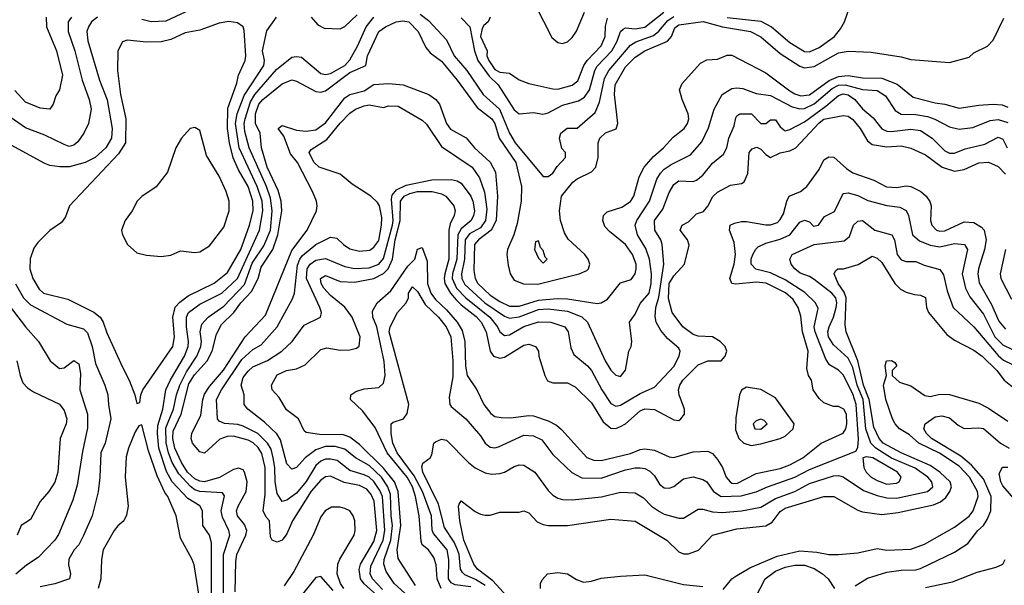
# Model space of a CAD drawing. Header units: inches. Extents: x 1793402 to 1900366, y 320852 to 470679.
# Tile 215 of 256: x 1820786 to 1824856, y 401863 to 404199. Entities that reach past the tile are written whole.
import ezdxf

# ---------------------------------------------------------------- set-up
doc = ezdxf.new("R2010")
doc.units = ezdxf.units.IN
doc.header["$MEASUREMENT"] = 0
doc.layers.add('B8420', color=7, linetype='Continuous')

msp = doc.modelspace()

# ---------------------------------------------------------------- linework, layer by layer
at = {"layer": 'B8420', "color": 4}
for points, elevation in [([(1822882.8, 404330), (1822985.7, 404125.7), (1823010, 404104.9), (1823030, 404100.5), (1823050, 404108), (1823070, 404125.5), (1823087.7, 404152.3), (1823121, 404230)], 344), ([(1821511.3, 404250), (1821390, 404193.6), (1821329.7, 404189.7), (1821290, 404199.6)], 332), ([(1822441.4, 404221.4), (1822476.1, 404196.1), (1822550, 404116.3), (1822581.1, 404050), (1822634.4, 403990), (1822702, 403890), (1822769.3, 403829.3), (1822810.2, 403730), (1822833.4, 403690), (1822950, 403551.3), (1822970, 403551.3), (1822990, 403566), (1823007.2, 403592.8), (1823042, 403630), (1823042, 403650), (1823027.3, 403667.3), (1823017.2, 403710), (1823022, 403730), (1823049.4, 403750.6), (1823090, 403751.3), (1823164.2, 403815.8), (1823182, 403858), (1823203.1, 403956.9), (1823221.3, 403990), (1823310, 404094), (1823332.9, 404107.1), (1823405.6, 404134.4), (1823427.7, 404152.3), (1823464.7, 404195.3), (1823490, 404213)], 328), ([(1822610, 404207.3), (1822646.8, 404170), (1822666.4, 404070), (1822678.9, 404030), (1822725.9, 403965.9), (1822763, 403930), (1822830, 403826.8), (1822850, 403810.8), (1822910, 403816.3), (1822948.7, 403808.7), (1822970, 403814.9), (1823030, 403846.7), (1823096, 403864), (1823120.4, 403879.6), (1823141.1, 403910), (1823163.1, 403990), (1823172.5, 404007.5), (1823233.7, 404070), (1823255.1, 404110), (1823270, 404150.8), (1823280.1, 404159.9), (1823290, 404165.5), (1823330, 404161.7), (1823370, 404169), (1823448.2, 404230)], 332), ([(1823710, 404208.1), (1823850, 404193.1), (1823893, 404170), (1823970, 404104.4), (1824030, 404068.2), (1824050, 404066.4), (1824090, 404084.4), (1824154, 404130), (1824178.6, 404161.4), (1824195.3, 404190), (1824215.3, 404250)], 328), ([(1821000.5, 404210), (1820986, 404190), (1820986.7, 404150), (1821013.7, 404070), (1821044.4, 403950), (1821073, 403870), (1821080.5, 403830), (1821070.7, 403770), (1821050.8, 403730), (1821025.8, 403694.2), (1821010, 403681.2), (1820990, 403676), (1820970, 403683.7), (1820890, 403721.6), (1820810, 403752.3), (1820750, 403794.5)], 328), ([(1821107.3, 404210), (1821082, 404190), (1821070.5, 404170), (1821063.8, 404150), (1821067.9, 404112.1), (1821115.8, 403950), (1821147.7, 403867.7), (1821168.5, 403750), (1821164.9, 403710), (1821141.6, 403670), (1821097.3, 403630), (1821056, 403610), (1820991.9, 403591.9), (1820952, 403592), (1820910, 403597.2), (1820890, 403605.2), (1820750, 403680.9)], 332), ([(1820895.5, 404210), (1820897.1, 404170), (1820938, 404070), (1820962, 403970), (1820950.6, 403909.4), (1820935.3, 403884.7), (1820924.7, 403850), (1820910.7, 403829.3), (1820870, 403834), (1820810, 403858), (1820766.2, 403906.2)], 324), ([(1821578.5, 401810), (1821578.3, 402038.3), (1821569.7, 402069.7), (1821542.9, 402110), (1821541.6, 402170), (1821531, 402191), (1821481.2, 402221.2), (1821415.4, 402290), (1821392.9, 402332.9), (1821360.7, 402430), (1821355, 402490), (1821357.3, 402522.7), (1821377.3, 402590), (1821389.7, 402670), (1821408.9, 402711.1), (1821466.9, 402810), (1821482.3, 402850), (1821483.5, 402870), (1821475.1, 402930), (1821475.8, 402970), (1821483.6, 402990), (1821530, 403023.7), (1821621.6, 403070), (1821685.4, 403130), (1821777.3, 403330), (1821790.8, 403410), (1821787.9, 403450), (1821767.1, 403510), (1821692.7, 403670), (1821678.2, 403770), (1821684.1, 403810), (1821713.3, 403886.7), (1821795.1, 404010), (1821797, 404030), (1821789.6, 404070), (1821807.1, 404152.9), (1821846.6, 404210)], 332), ([(1821628.3, 401830), (1821628.5, 401990), (1821654, 402070), (1821649.6, 402090), (1821624.2, 402144.2), (1821618.7, 402170), (1821632.9, 402232.9), (1821624.7, 402244.7), (1821530, 402250.9), (1821510, 402258), (1821491.2, 402271.2), (1821443.1, 402323.1), (1821416.5, 402370), (1821401.1, 402410), (1821391.2, 402451.2), (1821390, 402514), (1821421.2, 402590), (1821433.6, 402650), (1821447.6, 402690), (1821475.2, 402744.8), (1821517.7, 402810), (1821535.1, 402850), (1821536.9, 402870), (1821531.3, 402910), (1821538.3, 402941.7), (1821564.5, 402970), (1821630, 403015.3), (1821714.9, 403105.1), (1821746.9, 403193.1), (1821794.9, 403265.1), (1821822.8, 403330), (1821829.8, 403410), (1821822, 403462), (1821805.8, 403510), (1821734.8, 403670), (1821716.8, 403736.8), (1821713.8, 403770), (1821717.4, 403790), (1821739.9, 403860.1), (1821758, 403890), (1821846.6, 403993.4), (1821910, 404043.8), (1821930, 404047.7), (1821950, 404044), (1822030, 403977.3), (1822050, 403973.4), (1822070, 403977.1), (1822129.4, 404010), (1822150, 404033.4), (1822182, 404090), (1822218.3, 404170), (1822249.8, 404210.2)], 328), ([(1821675.8, 401835.8), (1821678.6, 401961.4), (1821683, 401990), (1821721, 402070), (1821724, 402090), (1821714.3, 402114.3), (1821686.3, 402150), (1821682, 402170), (1821688.2, 402190), (1821722.3, 402250), (1821725.4, 402290), (1821715.6, 402330), (1821710, 402339.3), (1821690, 402347), (1821670, 402340.7), (1821611.2, 402308.8), (1821550, 402290.9), (1821530, 402293.1), (1821510, 402303.1), (1821479.8, 402330), (1821454.8, 402370), (1821426.8, 402430), (1821418.7, 402470), (1821420.5, 402499.5), (1821452.7, 402570), (1821484.8, 402695.2), (1821508.1, 402731.9), (1821560.4, 402790), (1821581, 402830), (1821599.5, 402900.5), (1821619.8, 402940.2), (1821670.6, 402989.4), (1821699.7, 403030), (1821743.9, 403076.1), (1821772, 403130), (1821783.3, 403176.7), (1821831.7, 403250), (1821852.3, 403310), (1821869.8, 403410), (1821866.4, 403450), (1821853.8, 403493.8), (1821808, 403590), (1821785.1, 403670), (1821780.3, 403730), (1821759.8, 403770), (1821759.8, 403810), (1821774.8, 403850), (1821791.3, 403870), (1821870, 403934.9), (1821910, 403950.5), (1821930, 403944.9), (1822010, 403903.1), (1822030, 403900.3), (1822050, 403906), (1822150, 403981), (1822217.2, 404010), (1822223.6, 404050), (1822270, 404150.4), (1822297.2, 404170), (1822342, 404190), (1822370, 404194.3), (1822394, 404190), (1822433, 404150), (1822464, 404084), (1822482.8, 404062.8), (1822530, 404027.3), (1822594, 403950), (1822677.1, 403837.1), (1822737, 403790), (1822750.2, 403770), (1822767.2, 403710), (1822836.9, 403610), (1822859.5, 403510), (1822858.3, 403450), (1822842.4, 403357.6), (1822828.9, 403310), (1822802.4, 403250), (1822799.3, 403230), (1822805.1, 403185.1), (1822812.7, 403150), (1822830, 403123.8), (1822867.9, 403107.9), (1822926.9, 403106.9), (1823098, 403150), (1823130, 403162.8), (1823137.2, 403170), (1823142.7, 403190), (1823136, 403210), (1823121.2, 403230), (1823053.1, 403293.1), (1823038.3, 403318.3), (1823021.6, 403370), (1823017.6, 403410), (1823025.1, 403470), (1823072.1, 403527.9), (1823090, 403541.3), (1823149.7, 403570.3), (1823167.6, 403590), (1823176.9, 403630), (1823177, 403690), (1823183.7, 403710), (1823207.7, 403732.3), (1823251.9, 403748.1), (1823258, 403770), (1823244, 403890), (1823247.1, 403930), (1823290, 404004.4), (1823330, 404044.2), (1823369.8, 404070.2), (1823463.5, 404110), (1823479.8, 404130), (1823494.4, 404165.6), (1823510, 404178.5), (1823611.3, 404191.3), (1823691, 404170), (1823806.8, 404150), (1823850, 404128.5), (1823930, 404059.5), (1824010, 404007.2), (1824030, 404000.3), (1824070, 404006), (1824170, 404062.3), (1824210, 404068.9), (1824305.5, 404065.5), (1824430, 404046.4), (1824470, 404034.9), (1824630, 404022.8), (1824710, 404044.7), (1824730, 404062), (1824786, 404090), (1824810, 404114), (1824854.6, 404205.4)], 324), ([(1821990.3, 404210.3), (1822018, 404178), (1822044.5, 404164.5), (1822110, 404162), (1822130, 404171), (1822180.4, 404219.6)], 332), ([(1822730.3, 404209.7), (1822721.6, 404190), (1822704.2, 404175.8), (1822697.2, 404162.8), (1822690.2, 404130), (1822718.3, 404070), (1822717.3, 404050), (1822725.2, 404030), (1822750, 403994), (1822770, 403982.8), (1822810, 403978), (1822850.4, 403950.4), (1822890, 403935.5), (1822990, 403913), (1823010, 403912.7), (1823070, 403928.5), (1823093.3, 403946.7), (1823117.7, 404010), (1823131.1, 404030), (1823190, 404090.6), (1823206.6, 404130), (1823207.2, 404172.8), (1823214.9, 404205.1)], 336), ([(1822262.1, 401822.1), (1822210, 401869.7), (1822194.8, 401890), (1822188.7, 401928.7), (1822195.1, 401950), (1822250, 402044.4), (1822262, 402090), (1822251.6, 402210), (1822238.5, 402238.5), (1822220.3, 402260.3), (1822190, 402275.6), (1822127, 402287), (1822070, 402313.6), (1822050, 402311.6), (1822030, 402297.6), (1821990, 402251.2), (1821913.4, 402130), (1821890, 402076), (1821870, 402049.6), (1821850, 402040.9), (1821830, 402049.2), (1821823.1, 402063.1), (1821819, 402130), (1821804.1, 402144.1), (1821792.8, 402170), (1821800.8, 402239.2), (1821800.7, 402350), (1821787.3, 402407.3), (1821772, 402432), (1821751.3, 402451.3), (1821730, 402462.4), (1821670, 402479.2), (1821643, 402477), (1821613.6, 402466.4), (1821550, 402409.5), (1821530, 402414.5), (1821500.5, 402450), (1821494.3, 402470), (1821497.4, 402490), (1821534.8, 402565.2), (1821542.4, 402630), (1821550, 402652.7), (1821570, 402683.7), (1821627.7, 402752.3), (1821717.6, 402890), (1821801.3, 402978.7), (1821910, 403245.5), (1821974, 403330), (1822012.3, 403410), (1822016, 403430), (1822013.2, 403450), (1821996, 403490), (1821933.6, 403610), (1821905.7, 403645.7), (1821877.7, 403717.7), (1821854, 403750), (1821870, 403762.8), (1821930, 403742.4), (1821970, 403738.4), (1822010, 403744.4), (1822050, 403773.7), (1822130, 403877), (1822150, 403890.3), (1822210, 403906), (1822249.1, 403930.9), (1822310, 403935.5), (1822371, 403930), (1822477.3, 403890), (1822505.5, 403870), (1822520.4, 403850), (1822550.5, 403770), (1822567.1, 403747.1), (1822631.5, 403711.5), (1822666.4, 403670), (1822730, 403610.4), (1822753.1, 403570), (1822760.8, 403470), (1822755.5, 403370), (1822735.2, 403330), (1822682.4, 403290), (1822665.2, 403270), (1822662.7, 403162.7), (1822668.8, 403130), (1822679.5, 403110), (1822730, 403060.8), (1822770, 403034.9), (1822810, 403016.5), (1822850, 403015.8), (1822930, 403040.2), (1823008.1, 403048.1), (1823050, 403046.9), (1823173.4, 403026.6), (1823190, 403030.4), (1823215.2, 403044.8), (1823270, 403113), (1823313.4, 403126.6), (1823329.4, 403150), (1823333.6, 403170), (1823334.7, 403190), (1823319.6, 403230), (1823289.6, 403270), (1823224, 403324), (1823205.2, 403345.2), (1823196.2, 403370), (1823199.3, 403390), (1823213.8, 403406.2), (1823274.9, 403425.1), (1823310, 403448), (1823324.2, 403470), (1823347, 403550), (1823367.3, 403590), (1823405.6, 403634.4), (1823446.6, 403670), (1823486.6, 403713.4), (1823532.7, 403750), (1823546.6, 403770), (1823552, 403790), (1823549.6, 403810), (1823523.6, 403870), (1823512.7, 403910), (1823523.7, 403936.3), (1823600.1, 404019.9), (1823626.6, 404033.4), (1823670, 404036.4), (1823710, 404052.4), (1823730, 404052.7), (1823870, 403979.5), (1823970, 403906), (1823990, 403893.1), (1824015.2, 403884.8), (1824050, 403888.9), (1824132.4, 403947.6), (1824170, 403964.2), (1824210, 403969.1), (1824270, 403959.6), (1824350, 403957.3), (1824413.5, 403933.5), (1824479.2, 403879.2), (1824570, 403855.3), (1824610.3, 403850.3), (1824670, 403834), (1824750, 403846.7), (1824810, 403850.4), (1824847.1, 403847.1), (1824870, 403838.4)], 316), ([(1822285.9, 401845.9), (1822244.2, 401890), (1822234.2, 401910), (1822237.3, 401942.7), (1822288.1, 402050), (1822294.6, 402090), (1822285, 402230), (1822275.1, 402255.1), (1822250, 402292.4), (1822230, 402309.7), (1822210, 402319.8), (1822150, 402336.9), (1822098, 402378), (1822070, 402384.7), (1822050, 402383.5), (1822030, 402375.8), (1822010, 402357.6), (1821970, 402291.6), (1821930, 402243.6), (1821890, 402215.1), (1821870, 402209.3), (1821850, 402242), (1821841.5, 402290), (1821840.3, 402350), (1821834, 402390), (1821824.8, 402424.8), (1821810.7, 402450.7), (1821770, 402489.7), (1821710, 402519.7), (1821687.2, 402527.2), (1821631.8, 402531.8), (1821610, 402541.2), (1821602.7, 402550), (1821599.6, 402630), (1821619.7, 402670), (1821704.4, 402795.6), (1821750, 402837), (1821783.8, 402856.2), (1821849.6, 402930), (1821913.4, 403046.6), (1821922, 403070), (1821934.3, 403185.7), (1821943.5, 403210), (1821954.8, 403225.2), (1822010, 403270.4), (1822070, 403300.5), (1822096.4, 403296.4), (1822124, 403270), (1822150, 403253), (1822190, 403243.8), (1822232.7, 403247.3), (1822250, 403259.1), (1822270, 403287.3), (1822282, 403350), (1822282.7, 403382.7), (1822273, 403430), (1822264.2, 403444.2), (1822237, 403470), (1822160.4, 403520.4), (1822110, 403560.7), (1822023.7, 403590), (1822003.6, 403610), (1821991.8, 403630), (1821982.9, 403650), (1821990, 403662.8), (1822055.7, 403704.3), (1822110, 403772.4), (1822150, 403813), (1822174, 403830), (1822210, 403843.1), (1822230, 403848.2), (1822290, 403836.3), (1822310, 403843), (1822350, 403841.6), (1822450, 403784.9), (1822467.1, 403767.1), (1822530, 403674.9), (1822655.5, 403590), (1822685.9, 403545.8), (1822706.7, 403486.7), (1822716.7, 403416.7), (1822711.3, 403370), (1822690, 403339.7), (1822645, 403315), (1822627.5, 403290), (1822624.8, 403210), (1822612.6, 403150), (1822614, 403130), (1822626.1, 403106.1), (1822708.9, 403030), (1822790, 402974.3), (1822810, 402966), (1822850, 402972.3), (1822930, 403001.8), (1822970, 403005.5), (1823050, 402996), (1823110, 402972.4), (1823133, 402950), (1823206.4, 402790), (1823230, 402751), (1823250, 402731), (1823270, 402726), (1823290, 402752), (1823304, 402830), (1823313.2, 402850), (1823316, 402870), (1823306.6, 402950), (1823330, 402982.8), (1823350, 403027.3), (1823387.8, 403070), (1823396.4, 403110), (1823398, 403150), (1823389.7, 403210), (1823374.2, 403254.2), (1823339.6, 403310), (1823329.3, 403350), (1823337, 403370), (1823389.6, 403450), (1823420.1, 403539.9), (1823434.6, 403565.4), (1823450, 403581.6), (1823479.4, 403600.6), (1823558.9, 403641.1), (1823604.9, 403695.1), (1823632.9, 403752.9), (1823657, 403830), (1823689.8, 403890.2), (1823730, 403914.4), (1823750, 403917.6), (1823774.6, 403914.6), (1823830, 403894), (1823890, 403886), (1823979.6, 403839.6), (1824010, 403831.6), (1824030, 403832.7), (1824070, 403851.3), (1824144.7, 403915.3), (1824170, 403928.3), (1824198, 403930), (1824270, 403910.2), (1824330, 403906.7), (1824364.8, 403884.8), (1824404.6, 403824.6), (1824430, 403808.4), (1824490, 403807), (1824539, 403799), (1824568.9, 403788.9), (1824630, 403757.1), (1824670, 403746.4), (1824726.2, 403753.8), (1824797.3, 403782.7), (1824830, 403787.6), (1824870, 403774.6)], 312), ([(1822377.4, 401830), (1822333.6, 401870), (1822300.1, 401920.1), (1822291.5, 401950), (1822292.4, 401970), (1822320.2, 402050), (1822326.3, 402110), (1822320.7, 402150), (1822318.1, 402238.1), (1822307.8, 402270), (1822281.4, 402310), (1822230, 402357.6), (1822174, 402390), (1822130, 402425.4), (1822090, 402436.8), (1822050, 402436.4), (1822010, 402422.6), (1821966, 402390), (1821930, 402349.3), (1821910, 402342.7), (1821890, 402365.2), (1821863.3, 402463.3), (1821848.6, 402488.6), (1821797.3, 402537.3), (1821729.2, 402590), (1821713.2, 402610), (1821713.2, 402650), (1821700.7, 402690), (1821710, 402720.7), (1821730, 402747.7), (1821750, 402764.9), (1821810, 402792.2), (1821869.7, 402830.3), (1821912.7, 402870), (1821962, 402938), (1822029, 402971), (1822033.2, 402990), (1822026, 403010), (1821971, 403130), (1821973.7, 403170), (1821986.3, 403190), (1822010, 403206.3), (1822050, 403212.2), (1822130, 403180.3), (1822170, 403171.8), (1822230, 403174.3), (1822270, 403188.9), (1822290, 403213.4), (1822326.2, 403350), (1822329.8, 403370), (1822322.6, 403457.4), (1822325.7, 403474.3), (1822343, 403497), (1822383.9, 403516.1), (1822490, 403538.4), (1822570, 403539.3), (1822593.8, 403533.8), (1822610, 403524), (1822650.2, 403470.2), (1822658.7, 403450), (1822665.3, 403410), (1822662, 403390), (1822652, 403370), (1822610, 403335.8), (1822596.5, 403310), (1822593.4, 403210), (1822575.4, 403150), (1822574, 403130), (1822591.3, 403090), (1822630, 403050.2), (1822728.9, 402970), (1822760.3, 402930), (1822770.3, 402910.3), (1822790, 402894.9), (1822810, 402897.6), (1822870, 402931.6), (1822930, 402951.7), (1822982, 402950), (1823038.8, 402930), (1823053.4, 402910), (1823064.1, 402844.1), (1823076.1, 402816.1), (1823133.4, 402770), (1823150, 402750.7), (1823192.4, 402670), (1823230, 402613.4), (1823250, 402603), (1823270, 402606.4), (1823350, 402655.5), (1823410, 402681), (1823490, 402767.3), (1823512.3, 402810), (1823516, 402830), (1823510, 402842), (1823463, 402883), (1823436.1, 402916.1), (1823416.2, 402950), (1823413.1, 402973.1), (1823415.4, 403010), (1823427.3, 403052.7), (1823448.3, 403190), (1823441.6, 403270), (1823436.2, 403290), (1823411.8, 403330), (1823409.6, 403369.6), (1823443.8, 403416.2), (1823470, 403486), (1823490, 403518.8), (1823510, 403533), (1823570, 403530.8), (1823583.2, 403536.8), (1823610, 403557.3), (1823650, 403606.8), (1823695.6, 403644.4), (1823709.4, 403670), (1823717, 403710), (1823738.7, 403761.3), (1823745.6, 403794.4), (1823750, 403802.8), (1823762, 403810), (1823811.3, 403810), (1823850, 403770.8), (1823870, 403770.8), (1823890, 403786), (1823910, 403786), (1823930, 403756), (1823950, 403740.7), (1823970, 403745.5), (1824030, 403777), (1824118.3, 403841.7), (1824170, 403886.7), (1824190, 403893.2), (1824210, 403888.7), (1824238.4, 403870), (1824270, 403830.7), (1824313.7, 403793.7), (1824350, 403748), (1824370, 403738.4), (1824390, 403737), (1824470, 403747.2), (1824510, 403742), (1824557.3, 403710), (1824610, 403657.3), (1824630, 403648.4), (1824650, 403648.4), (1824694.1, 403665.8), (1824775.2, 403684.8), (1824830, 403714), (1824850, 403706), (1824867.3, 403670)], 308), ([(1822421.8, 401861.8), (1822350, 401974), (1822345.8, 402010), (1822361.1, 402110), (1822350.7, 402250), (1822335.5, 402290), (1822290, 402346.6), (1822190, 402444.7), (1822150, 402474.7), (1822124, 402484), (1822025.6, 402485.6), (1821970, 402494), (1821961.5, 402501.5), (1821938, 402550), (1821888, 402588), (1821858.3, 402638.3), (1821829, 402670), (1821826, 402690), (1821850, 402733), (1821888.7, 402750), (1821930, 402757.1), (1821966, 402774), (1822030, 402837.3), (1822056, 402844), (1822110, 402834.9), (1822150, 402835.5), (1822178, 402842), (1822189.5, 402850.5), (1822192.6, 402890), (1822159.8, 402970), (1822130, 403012), (1822070, 403059.6), (1822042.4, 403090), (1822032, 403110), (1822029.7, 403130.3), (1822050, 403142), (1822110, 403117.6), (1822170, 403114.6), (1822250, 403130.2), (1822290, 403151.4), (1822309.2, 403170.8), (1822327.1, 403210), (1822337.7, 403290), (1822358.1, 403370), (1822359.4, 403450), (1822375.6, 403470), (1822398.1, 403481.9), (1822430, 403489.5), (1822491.3, 403490), (1822530, 403479.5), (1822547.3, 403470), (1822580.5, 403430), (1822586, 403410), (1822582.4, 403390), (1822564.5, 403355.5), (1822559.1, 403330), (1822559.3, 403210), (1822542.7, 403150), (1822540.2, 403130), (1822543.8, 403110), (1822566.5, 403070), (1822590, 403042.4), (1822610, 403021.8), (1822673.1, 402973.1), (1822692.9, 402950), (1822714, 402910), (1822730.3, 402830.3), (1822744.9, 402810), (1822770, 402801.6), (1822790, 402806), (1822870, 402855.5), (1822890, 402859.1), (1822918, 402850), (1822930.6, 402830.6), (1822931.1, 402808.9), (1822956.3, 402730), (1822968.1, 402708.1), (1822990, 402699.1), (1823050, 402699.3), (1823082.6, 402682.6), (1823150, 402616.3), (1823198, 402538), (1823230, 402512.7), (1823250, 402510.4), (1823270, 402518.4), (1823289.7, 402530.3), (1823350, 402583), (1823370, 402592.2), (1823410, 402588.5), (1823490, 402546.4), (1823510, 402544.4), (1823519.3, 402550), (1823534.3, 402570), (1823534.3, 402590), (1823511.5, 402650), (1823509.6, 402670), (1823514, 402690), (1823527.6, 402710), (1823590, 402773.4), (1823630, 402790.6), (1823686, 402790), (1823702, 402810), (1823708.7, 402830), (1823702, 402850), (1823682, 402870), (1823649.3, 402889.3), (1823590, 402892), (1823570, 402899.5), (1823526.6, 402930), (1823482.4, 402990), (1823467.8, 403047.8), (1823470.8, 403109.2), (1823490, 403141.6), (1823533.2, 403190), (1823552.5, 403267.5), (1823546, 403290), (1823516, 403330), (1823524, 403350), (1823550, 403364.4), (1823583.3, 403396.7), (1823612.9, 403407.1), (1823630, 403428.4), (1823650.7, 403469.3), (1823670, 403487), (1823723.9, 403516.1), (1823770, 403522), (1823781.2, 403530), (1823795.6, 403564.4), (1823800.9, 403650), (1823814.2, 403665.8), (1823832.8, 403672.8), (1823850, 403664), (1823870, 403642), (1823890, 403630.5), (1823930, 403649.1), (1823970, 403658), (1823994.7, 403670), (1824090, 403773.1), (1824110, 403788.9), (1824190, 403803.6), (1824210, 403801.1), (1824230, 403786.4), (1824259.5, 403750), (1824290, 403699.1), (1824310, 403683.1), (1824370, 403673.4), (1824430, 403677.6), (1824470, 403668.7), (1824530, 403641.3), (1824599.1, 403590), (1824650, 403573.7), (1824690, 403580.4), (1824750, 403608.2), (1824790.3, 403610.3), (1824830, 403593), (1824861.1, 403561.1)], 304), ([(1822527.7, 401850), (1822511.9, 401890), (1822507.3, 401947.3), (1822498, 401978), (1822475.1, 402010), (1822449.7, 402029.7), (1822445.3, 402045.3), (1822436.4, 402150), (1822422.3, 402230), (1822409.9, 402270), (1822387.5, 402310), (1822304.6, 402410), (1822255.2, 402515.2), (1822203.1, 402583.1), (1822153.2, 402630), (1822154, 402650), (1822175.9, 402664.1), (1822210, 402674.9), (1822270, 402680.7), (1822290, 402698), (1822296.3, 402730), (1822292.4, 402787.6), (1822261.8, 402930), (1822246, 402970), (1822244.8, 402995.2), (1822262.9, 403030), (1822320, 403080), (1822390, 403181.6), (1822419, 403210), (1822430, 403251.3), (1822450, 403258), (1822470, 403202), (1822471.1, 403110), (1822484.9, 403070), (1822504, 403044), (1822550, 403000.2), (1822593.8, 402950), (1822615.1, 402915.1), (1822625.5, 402870), (1822627.9, 402767.9), (1822635.3, 402730), (1822675.5, 402670), (1822704.9, 402610), (1822732.7, 402572.7), (1822750, 402560.7), (1822775.9, 402555.9), (1822814.9, 402554.9), (1822890, 402564.9), (1822910, 402563.1), (1822970, 402542.4), (1823004.6, 402524.6), (1823026.1, 402506.1), (1823130, 402390.5), (1823159.5, 402379.5), (1823190, 402378), (1823310, 402407.4), (1823350, 402423.7), (1823370, 402427), (1823410, 402421.3), (1823470, 402393), (1823490, 402390.4), (1823570, 402414.9), (1823630, 402417.3), (1823650, 402406.8), (1823670, 402382.8), (1823690.3, 402350.3), (1823706, 402310), (1823722, 402290), (1823730, 402284.4), (1823750, 402283.1), (1823830, 402324.4), (1823930, 402346), (1823970, 402360.3), (1824022.7, 402390), (1824099.3, 402450), (1824190, 402490.8), (1824200.7, 402510), (1824205.1, 402530), (1824203.7, 402570), (1824192.3, 402590), (1824170, 402601.2), (1824150, 402601.2), (1824110, 402617.2), (1824090, 402634), (1824066, 402670), (1824059.3, 402710), (1824046.6, 402730), (1824039.1, 402759.1), (1824044.5, 402830), (1824022, 402910), (1824015.3, 402975.3), (1824003.5, 403010), (1823983.3, 403043.3), (1823951.4, 403071.4), (1823871.4, 403111.4), (1823830, 403115.3), (1823746.5, 403106.5), (1823729.2, 403110), (1823720.7, 403130), (1823738.9, 403190), (1823745.1, 403230), (1823739.1, 403279.1), (1823719.3, 403330), (1823722, 403350), (1823740.7, 403359.3), (1823770, 403365.5), (1823790, 403366), (1823870, 403351.7), (1823890, 403351.8), (1823917.8, 403362.2), (1823930, 403373.4), (1823942.9, 403397.1), (1823956.3, 403450), (1823967, 403470), (1824013.2, 403490), (1824039.3, 403510), (1824090, 403581), (1824110, 403621), (1824130, 403633.4), (1824151.7, 403631.7), (1824204.1, 403584.1), (1824230, 403567), (1824316.3, 403536.3), (1824368.8, 403508.8), (1824410, 403505.5), (1824450, 403512.7), (1824470, 403510.4), (1824510.7, 403490), (1824533.4, 403470), (1824548.1, 403448.1), (1824553.4, 403430), (1824550.5, 403370), (1824556.3, 403350), (1824576, 403330), (1824590, 403325.3), (1824610, 403327.2), (1824690, 403364.9), (1824730, 403361.6), (1824761.7, 403341.7), (1824772.2, 403330), (1824780.3, 403290), (1824774.3, 403250), (1824748.9, 403170), (1824746, 403150), (1824752.3, 403112.3), (1824802.8, 403022.8), (1824833.8, 402953.8), (1824860.5, 402920.5)], 296), ([(1822650, 401856.8), (1822585.4, 401865.4), (1822570, 401873.6), (1822558.3, 401890), (1822559.8, 401970), (1822552.1, 402010), (1822496.6, 402076.6), (1822491, 402091), (1822488.5, 402150), (1822450.8, 402250), (1822415.8, 402315.8), (1822346, 402410), (1822328.5, 402450), (1822321.3, 402490), (1822321.2, 402530), (1822330, 402537.3), (1822372.7, 402550), (1822387.8, 402572.2), (1822394, 402610), (1822313.3, 402910), (1822317.6, 402930), (1822347, 402990), (1822383.7, 403030), (1822392.7, 403050), (1822393.2, 403070), (1822410, 403096), (1822430, 403076), (1822462.2, 403022.2), (1822516.4, 402970), (1822548.2, 402930), (1822568.4, 402890), (1822576.5, 402790), (1822576.5, 402723.5), (1822560.4, 402640.4), (1822564, 402610), (1822570, 402601), (1822630, 402550.7), (1822690, 402480.7), (1822710, 402450.8), (1822730, 402434), (1822750, 402430.6), (1822764.8, 402435.2), (1822870, 402483), (1822910, 402480.4), (1822943.7, 402463.7), (1822990, 402402.8), (1823068.5, 402328.5), (1823110, 402306.4), (1823190, 402304.9), (1823290, 402339.5), (1823330, 402348.4), (1823350, 402348.2), (1823370, 402344.9), (1823390, 402334), (1823410, 402314.8), (1823430, 402280.7), (1823450, 402265.5), (1823470, 402264.9), (1823489.5, 402270.5), (1823530, 402302.8), (1823570, 402310.7), (1823610, 402300.7), (1823626, 402290), (1823653.4, 402250), (1823686, 402230), (1823767.6, 402232.4), (1823830, 402248.5), (1823877.2, 402270), (1823990, 402310.3), (1824050, 402340.9), (1824242.7, 402417.3), (1824250, 402432), (1824253.5, 402466.5), (1824244.1, 402610), (1824230, 402654), (1824190, 402732.7), (1824170, 402752), (1824133.3, 402773.3), (1824117.7, 402797.7), (1824073.5, 402910), (1824069.8, 402930), (1824086, 403006), (1824076, 403030), (1824032, 403072), (1823950, 403125.1), (1823890, 403153.3), (1823828.3, 403168.3), (1823809.6, 403190), (1823809.6, 403210), (1823817, 403230), (1823828.2, 403251.8), (1823839.1, 403260.9), (1823870, 403276.3), (1823930, 403292.2), (1823969.3, 403310), (1824010, 403362.8), (1824030, 403370.8), (1824050, 403364.7), (1824066.9, 403346.9), (1824088, 403350), (1824113.2, 403386.8), (1824153.6, 403406.4), (1824190, 403481), (1824210, 403484), (1824250, 403473.4), (1824292.2, 403452.2), (1824370, 403432.4), (1824424.7, 403424.7), (1824450, 403410.6), (1824460.4, 403390), (1824477.1, 403310), (1824506, 403286), (1824550, 403268.5), (1824590, 403261.3), (1824650, 403274.9), (1824691.3, 403270), (1824704, 403250), (1824682.4, 403150), (1824695.3, 403090), (1824714, 403054), (1824770, 402983), (1824817.4, 402890), (1824850, 402856.5), (1824890, 402836.5)], 292), ([(1822710, 401862.8), (1822670, 401887), (1822626, 401906), (1822615.6, 401915.6), (1822608.3, 401930), (1822601.8, 401990), (1822595.5, 402010), (1822581.2, 402041.2), (1822542.4, 402102.4), (1822517.5, 402197.5), (1822451.5, 402330), (1822447.6, 402352.4), (1822452.1, 402367.9), (1822482, 402390), (1822490, 402402), (1822498, 402450), (1822504.7, 402455.3), (1822530, 402466), (1822550, 402462.8), (1822641, 402370), (1822668.3, 402348.3), (1822710, 402327.7), (1822737.5, 402322.5), (1822770, 402324.9), (1822790, 402330.7), (1822830, 402354), (1822850, 402360.7), (1822870, 402358.8), (1822914.8, 402330), (1822970, 402254.8), (1822990, 402234.8), (1823010, 402222.8), (1823030, 402217.3), (1823070, 402215.5), (1823191.4, 402228.6), (1823270, 402248), (1823330, 402244.9), (1823364.1, 402224.1), (1823397.3, 402190), (1823430, 402167.7), (1823450, 402156.3), (1823510, 402140.7), (1823530, 402141), (1823590, 402177.3), (1823610, 402178), (1823650, 402166.7), (1823690, 402163.7), (1823770, 402170.3), (1823850, 402186.4), (1823910, 402221.1), (1823989.8, 402250.2), (1824050, 402283.7), (1824150, 402315.8), (1824170, 402316.4), (1824190, 402310.5), (1824274.3, 402254.3), (1824330, 402233.4), (1824370, 402224.2), (1824410, 402223.6), (1824539, 402250), (1824560.9, 402270), (1824556.2, 402290), (1824539.5, 402310), (1824487, 402347), (1824390, 402388.7), (1824324.7, 402430), (1824304.2, 402450), (1824283.2, 402510), (1824272.4, 402630), (1824247, 402690), (1824230, 402762), (1824210, 402801.3), (1824150, 402856.2), (1824129.7, 402890), (1824126.9, 402910), (1824131.3, 402930), (1824149.8, 402970.2), (1824161.5, 403010), (1824163.5, 403030), (1824159.1, 403050), (1824142.4, 403070), (1824070, 403125.6), (1824050, 403138.7), (1824012.5, 403152.5), (1823990, 403169.6), (1823974.5, 403190), (1823969.3, 403210), (1823979, 403230), (1824070, 403270.4), (1824194.2, 403285.8), (1824215.6, 403304.4), (1824233.2, 403350), (1824250, 403366.8), (1824270, 403370.5), (1824321, 403330), (1824390.3, 403310.3), (1824401.6, 403290), (1824413.4, 403230), (1824430, 403206.8), (1824450, 403200.7), (1824490, 403200.7), (1824524.7, 403184.7), (1824590, 403167.3), (1824604.9, 403144.9), (1824619.9, 403079.9), (1824644.9, 403010), (1824730, 402930.6), (1824830, 402812), (1824852.3, 402792.3), (1824890, 402774.9)], 288), ([(1824860.6, 403250), (1824838.5, 403150), (1824842, 403130), (1824885.5, 403045.5)], 304), ([(1822856, 401756), (1822741.1, 401881), (1822678, 401930), (1822663, 401950), (1822622.3, 402050), (1822605.6, 402130), (1822599, 402190), (1822602, 402198), (1822610, 402211.3), (1822668.4, 402168.4), (1822690, 402156.3), (1822710, 402153.4), (1822730, 402153.4), (1822770, 402164.9), (1822850, 402164.7), (1822870, 402171.3), (1822890, 402162), (1822925.5, 402125.5), (1822950, 402114), (1822970, 402110.7), (1823050, 402110.4), (1823230, 402136.3), (1823330, 402127.7), (1823460.7, 402050), (1823510, 402001.6), (1823530, 401992.7), (1823550, 401992.7), (1823591.5, 402008.5), (1823650, 402070.6), (1823750, 402096.4), (1823870, 402108.8), (1823895.7, 402124.3), (1823930, 402168), (1823950, 402181.3), (1824110, 402230.4), (1824151.3, 402230), (1824250, 402173), (1824270, 402166), (1824350, 402155.8), (1824416.6, 402163.4), (1824563.9, 402196.1), (1824591.9, 402208.1), (1824613.8, 402226.2), (1824631.2, 402250), (1824637.4, 402270), (1824632.6, 402290), (1824589.7, 402330), (1824550, 402357.4), (1824429.6, 402410), (1824355.8, 402450), (1824338.7, 402470), (1824316.5, 402516.5), (1824297.4, 402630), (1824274, 402690), (1824249.9, 402789.9), (1824201.6, 402910), (1824198.7, 402938.7), (1824202.4, 403050), (1824194.2, 403074.2), (1824169.6, 403110), (1824153.2, 403150), (1824158, 403162), (1824168, 403170), (1824190.7, 403170.7), (1824251.5, 403188.5), (1824310, 403222.8), (1824330, 403214.8), (1824350, 403196.3), (1824403, 403110), (1824426.6, 403086.6), (1824450, 403074), (1824484.1, 403064.1), (1824510, 403062), (1824530, 403051.3), (1824534.9, 403010), (1824543, 402990), (1824619, 402899), (1824650, 402875.5), (1824730, 402834.9), (1824764.9, 402810), (1824824.4, 402750), (1824855.5, 402710), (1824890, 402683)], 284), ([(1820767.7, 403107.7), (1820801.6, 403050), (1820830, 403021.6), (1820981.1, 402941.1), (1821050, 402922), (1821065.7, 402905.7), (1821084.6, 402850), (1821098.8, 402778.8), (1821138, 402690), (1821150.4, 402650.4), (1821152.4, 402610), (1821163, 402550), (1821138.4, 402450), (1821120.5, 402410), (1821117.3, 402310), (1821110.4, 402249.6), (1821085.5, 402150), (1821050, 402069), (1821030.4, 402030), (1821010.3, 402009.7), (1820988.5, 401971.5), (1820987.5, 401947.5), (1820996, 401910), (1820992, 401890), (1820930.5, 401869.5), (1820870, 401856.2)], 332), ([(1820710, 403060.7), (1820810, 402930.7), (1820864, 402870), (1820911, 402790), (1820950, 402758.8), (1820970, 402761), (1821010, 402791), (1821030, 402778), (1821037.7, 402737.7), (1821034.4, 402670), (1821066, 402570), (1821066.2, 402513.8), (1821044.7, 402415.3), (1821022.9, 402277.1), (1821005.9, 402214.2), (1820946.6, 402073.4), (1820930.3, 402049.7), (1820862.4, 401977.6), (1820813.2, 401946.8), (1820770, 401909.2)], 328), ([(1820774, 402790), (1820787.3, 402730), (1820799.1, 402699.1), (1820818.5, 402678.5), (1820842.5, 402662.5), (1820950, 402611), (1820970, 402584.7), (1820980.7, 402550), (1820977.3, 402530), (1820953, 402470), (1820944, 402330), (1820930.5, 402289.5), (1820906, 402250), (1820870.7, 402209.3), (1820830, 402135.3), (1820791.3, 402110), (1820774.8, 402070)], 324), ([(1823693.8, 401846.2), (1823729.3, 401890), (1823750, 401904), (1823804.4, 401935.6), (1823916.3, 401983.7), (1824010, 402004.9), (1824080.5, 402000.5), (1824130, 401990.7), (1824170, 401990.6), (1824250, 401997.1), (1824330, 402014.4), (1824370, 402007.7), (1824470, 402012.7), (1824526.5, 402033.5), (1824650, 402103.8), (1824710, 402148.4), (1824727.8, 402170), (1824748.3, 402230), (1824745.7, 402250), (1824712, 402310), (1824670, 402355.3), (1824588.6, 402408.6), (1824503, 402450), (1824464, 402484), (1824422.9, 402510), (1824404.7, 402530), (1824393.3, 402550), (1824366, 402630), (1824357.2, 402690), (1824368.7, 402730), (1824364, 402770), (1824368.7, 402790), (1824390, 402791), (1824403.6, 402783.6), (1824412, 402770), (1824392, 402750), (1824392, 402730), (1824422.5, 402702.5), (1824470, 402686.8), (1824527.6, 402647.6), (1824550, 402643.1), (1824590, 402653), (1824630, 402650.6), (1824750, 402614.9), (1824790, 402594.4), (1824870, 402540.4)], 276), ([(1824239.7, 401860.3), (1824290, 401892.7), (1824370, 401917.6), (1824430, 401926), (1824490, 401926.4), (1824510, 401932.7), (1824650, 402000.5), (1824704.9, 402035.1), (1824746.6, 402090), (1824770, 402110.7), (1824785.3, 402134.7), (1824799.6, 402170), (1824801.1, 402230), (1824770, 402302.9), (1824719.7, 402359.7), (1824676.5, 402396.5), (1824555.1, 402470), (1824534.5, 402490), (1824523.7, 402510), (1824529, 402530), (1824570, 402558.8), (1824597.5, 402562.5), (1824630, 402554.4), (1824664.9, 402524.9), (1824690, 402510.4), (1824750, 402513.7), (1824770, 402510.4), (1824840.7, 402450), (1824876, 402430)], 272), ([(1821538.9, 401750), (1821507.2, 401947.2), (1821499.3, 401970), (1821450, 402058), (1821432.7, 402150), (1821398.4, 402230), (1821386, 402246), (1821354.6, 402314.6), (1821318, 402418), (1821290, 402526), (1821278, 402522), (1821263.5, 402496.5), (1821234.8, 402430), (1821226.4, 402393.6), (1821221.6, 402310), (1821234, 402190), (1821227.1, 402152.9), (1821216, 402130), (1821190.7, 402109.3), (1821176, 402090), (1821130.8, 402010), (1821124, 401970), (1821121.6, 401890), (1821110.4, 401850)], 336), ([(1824922.7, 402190), (1824850, 402274), (1824840.9, 402290), (1824834.6, 402325.4), (1824848.9, 402351.1), (1824870, 402351)], 268), ([(1822126.2, 401850), (1822111.9, 401870), (1822098.7, 401910), (1822101, 401950), (1822108.8, 401971.2), (1822167.8, 402070), (1822172.8, 402090), (1822171.2, 402130), (1822163.6, 402150), (1822150.9, 402170.9), (1822130, 402180.5), (1822110, 402186), (1822074, 402186), (1822048.2, 402170), (1822030, 402146), (1821998.7, 402070), (1821919.6, 401920.4), (1821879.6, 401860.4)], 324), ([(1823826, 401810), (1823867, 401890), (1823910, 401921.1), (1823950, 401938.5), (1823990, 401946.3), (1824030, 401945.7), (1824070, 401932), (1824104, 401910), (1824127.3, 401890), (1824154, 401850)], 272), ([(1824530, 401854.4), (1824642, 401878), (1824743.2, 401916.8), (1824822.5, 401937.5), (1824849.3, 401950.7), (1824859, 401970)], 268), ([(1822938, 401850), (1822938, 401870), (1822946, 401886), (1822968, 401910), (1823010, 401916.3), (1823050, 401910.4), (1823086.9, 401886.9), (1823116.1, 401876.1), (1823150, 401879.5), (1823190, 401892), (1823270, 401901.3), (1823370, 401906), (1823530, 401866), (1823610, 401858.4)], 276), ([(1822081.7, 401841.7), (1822030, 401899), (1822010, 401895.3), (1821893, 401750)], 328)]:
    msp.add_lwpolyline(points, dxfattribs=dict(at, elevation=elevation))
for points, elevation in [([(1821650, 404192.3), (1821610, 404185.1), (1821530, 404156.2), (1821470, 404145.1), (1821410, 404117.6), (1821370, 404107.3), (1821310, 404107), (1821230, 404114), (1821210, 404108), (1821191, 404070), (1821190.6, 403990), (1821202, 403890), (1821224.2, 403790), (1821223.7, 403690), (1821194.2, 403645.8), (1820991.3, 403430), (1820974.8, 403385.2), (1820958.8, 403361.2), (1820910, 403328.7), (1820860.9, 403279.1), (1820844.4, 403255.6), (1820828.3, 403211.7), (1820828.2, 403170), (1820839.3, 403130), (1820866.4, 403086.4), (1820884, 403070), (1820984.7, 403044.7), (1821091.7, 402991.7), (1821118, 402970), (1821130.5, 402950), (1821145.8, 402905.8), (1821210, 402764.7), (1821238.8, 402710), (1821262, 402650), (1821270, 402614), (1821282, 402618), (1821286, 402650), (1821295.3, 402670), (1821418.4, 402850), (1821426, 402890), (1821418.9, 402970), (1821427.7, 403012.3), (1821447, 403033), (1821481.6, 403058.4), (1821590, 403110.3), (1821644.8, 403155.2), (1821699.8, 403250), (1821735.3, 403350), (1821750.8, 403410), (1821749.8, 403450), (1821730, 403509.6), (1821690, 403578.4), (1821668.4, 403628.4), (1821652.4, 403690), (1821644.1, 403750), (1821646.5, 403833.5), (1821683.5, 403936.5), (1821690, 403970.7), (1821718.3, 404030), (1821721.1, 404050), (1821714.2, 404154.2), (1821709.5, 404169.5), (1821686.6, 404186.6)], 336), ([(1821510, 403754.5), (1821490, 403749.2), (1821454, 403710), (1821430.8, 403670), (1821396, 403570), (1821350, 403508.7), (1821290.7, 403469.3), (1821270.7, 403449.3), (1821250.5, 403409.5), (1821221, 403370), (1821206.8, 403330), (1821211, 403310), (1821231.3, 403270), (1821270, 403236), (1821310, 403226.8), (1821370, 403221), (1821410, 403226.8), (1821450, 403244), (1821510, 403237.3), (1821530, 403240.7), (1821570, 403264.9), (1821630, 403342.8), (1821651.2, 403410), (1821651.3, 403450), (1821639.7, 403490), (1821610, 403552.3), (1821558.3, 403638.3), (1821530, 403742)], 344), ([(1822930, 403286), (1822918, 403282), (1822914, 403250), (1822930, 403214), (1822950, 403194), (1822966, 403210), (1822958, 403218), (1822950, 403246), (1822938, 403258)], 328), ([(1823790, 402682), (1823770, 402668.7), (1823760.7, 402650), (1823745.7, 402554.3), (1823745.1, 402505.1), (1823758, 402470), (1823779.1, 402450), (1823810, 402440.2), (1823850, 402446.7), (1823930, 402468.9), (1823950, 402478.7), (1823983.6, 402510), (1823987.3, 402530), (1823910, 402637), (1823850, 402672.3)], 304), ([(1823850, 402548.7), (1823830, 402542), (1823818, 402530), (1823824.7, 402510), (1823850, 402508), (1823875.3, 402530), (1823863.1, 402543.1)], 308), ([(1824286, 402394), (1824271, 402389), (1824274.9, 402350), (1824284.4, 402330), (1824304.9, 402310), (1824330, 402295.3), (1824370, 402281.1), (1824410, 402284.4), (1824421.2, 402290), (1824429.4, 402310), (1824414.5, 402330), (1824312.7, 402390)], 292)]:
    msp.add_lwpolyline(points, close=True, dxfattribs=dict(at, elevation=elevation))

doc.saveas('drawing.dxf')
